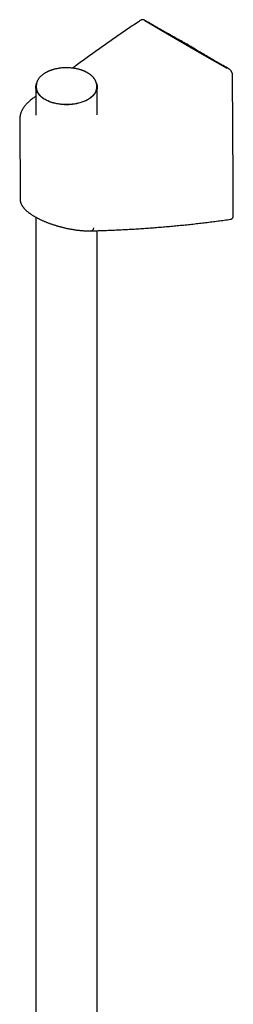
# Model space of a CAD drawing. Header units: millimetres. Extents: x 8 to 641, y 12 to 2274.
# Tile 16 of 32: x 579 to 641, y 760 to 1046. Entities that reach past the tile are written whole.
import ezdxf

# ---------------------------------------------------------------- set-up
doc = ezdxf.new("R2010")
doc.units = ezdxf.units.MM

msp = doc.modelspace()

# ---------------------------------------------------------------- linework, layer by layer
at = {"color": 7, "linetype": 'Continuous', "lineweight": 30}
for p, q in [((622.99, 1040.66), (615.2, 1045.16)), ((627.17, 1038.25), (622.99, 1040.66)), ((631.35, 1035.83), (627.17, 1038.25)), ((639.15, 1031.34), (631.35, 1035.83)), ((583.6, 1026), (583.6, 1017.84)), ((583.72, 1026.44), (583.71, 1026.12)), ((583.74, 1026.44), (583.74, 1026.54)), ((601.3, 1026.12), (601.29, 1026.44)), ((601.4, 1017.93), (601.4, 1026)), ((578.91, 1016.49), (579.01, 993.44)), ((579.02, 993.44), (579.02, 993.44)), ((583.6, 988.15), (583.6, 561.04)), ((640.13, 987.57), (640.14, 987.57)), ((601.4, 561.05), (601.4, 984.24))]:
    msp.add_line(p, q, dxfattribs=at)
at = {"color": 7, "linetype": 'Continuous', "lineweight": 30, "flags": 128}
for points in [[(615.45, 1045.19), (615.26, 1045.3), (615.17, 1045.35)], [(639.68, 1031.2), (639.49, 1031.31), (639.4, 1031.36)], [(601.19, 1027.12), (601.23, 1027.01), (601.29, 1026.82), (601.34, 1026.63), (601.37, 1026.43), (601.39, 1026.24), (601.4, 1026.05), (601.4, 1025.85), (601.38, 1025.66), (601.36, 1025.46), (601.31, 1025.27), (601.26, 1025.08), (601.19, 1024.89), (601.11, 1024.7), (601.02, 1024.51), (600.92, 1024.33), (600.8, 1024.14), (600.68, 1023.96), (600.54, 1023.79), (600.39, 1023.61), (600.23, 1023.44), (600.05, 1023.28), (599.87, 1023.11), (599.67, 1022.95), (599.47, 1022.8), (599.26, 1022.65), (599.03, 1022.5), (598.8, 1022.36), (598.55, 1022.23), (598.3, 1022.1), (598.04, 1021.98), (597.78, 1021.86), (597.5, 1021.75), (597.22, 1021.64), (596.93, 1021.54), (596.63, 1021.45), (596.33, 1021.36), (596.03, 1021.28), (595.71, 1021.21), (595.4, 1021.14), (595.08, 1021.08), (594.75, 1021.03), (594.43, 1020.98), (594.1, 1020.94), (593.76, 1020.91), (593.43, 1020.89), (593.09, 1020.87), (592.76, 1020.86), (592.42, 1020.86), (592.08, 1020.87), (591.75, 1020.88), (591.41, 1020.9), (591.08, 1020.93), (590.75, 1020.96), (590.42, 1021), (590.09, 1021.05), (589.77, 1021.11), (589.45, 1021.17), (589.14, 1021.24), (588.83, 1021.32), (588.52, 1021.4), (588.23, 1021.49), (587.93, 1021.59), (587.65, 1021.69), (587.37, 1021.8), (587.1, 1021.92), (586.83, 1022.04), (586.58, 1022.16), (586.33, 1022.3), (586.09, 1022.43), (585.86, 1022.58), (585.64, 1022.72), (585.43, 1022.88), (585.23, 1023.03), (585.05, 1023.19), (584.87, 1023.36), (584.7, 1023.53), (584.54, 1023.7), (584.4, 1023.88), (584.27, 1024.05), (584.14, 1024.24), (584.03, 1024.42), (583.94, 1024.61), (583.85, 1024.79), (583.78, 1024.98), (583.72, 1025.17), (583.67, 1025.37), (583.64, 1025.56), (583.61, 1025.75), (583.6, 1025.95), (583.61, 1026.14), (583.62, 1026.34), (583.65, 1026.53), (583.69, 1026.72), (583.75, 1026.92), (583.81, 1027.11), (583.85, 1027.19)], [(640.92, 988.64), (640.87, 998.53), (640.72, 1029.42)], [(583.96, 1024.78), (584.05, 1024.59), (584.15, 1024.4), (584.26, 1024.22), (584.38, 1024.04), (584.52, 1023.86), (584.66, 1023.69), (584.82, 1023.52), (584.99, 1023.35), (585.17, 1023.19), (585.36, 1023.03), (585.56, 1022.88), (585.77, 1022.73), (585.99, 1022.58), (586.22, 1022.44), (586.46, 1022.3), (586.71, 1022.17), (586.97, 1022.05), (587.23, 1021.93), (587.5, 1021.82), (587.78, 1021.71), (588.07, 1021.61), (588.36, 1021.52), (588.66, 1021.43), (588.96, 1021.35), (589.27, 1021.27), (589.59, 1021.2), (589.91, 1021.14), (590.23, 1021.09), (590.55, 1021.04), (590.88, 1021), (591.21, 1020.97), (591.54, 1020.95), (591.88, 1020.93), (592.21, 1020.92), (592.55, 1020.92), (592.88, 1020.92), (593.22, 1020.93), (593.55, 1020.95), (593.88, 1020.98), (594.21, 1021.01), (594.54, 1021.06), (594.86, 1021.1), (595.18, 1021.16), (595.5, 1021.22), (595.81, 1021.29), (596.12, 1021.37), (596.43, 1021.45), (596.72, 1021.54), (597.01, 1021.64), (597.3, 1021.74), (597.58, 1021.85), (597.85, 1021.96), (598.11, 1022.08), (598.36, 1022.21), (598.61, 1022.34), (598.84, 1022.48), (599.07, 1022.62), (599.29, 1022.76), (599.5, 1022.92), (599.7, 1023.07), (599.88, 1023.23), (600.06, 1023.4), (600.23, 1023.56), (600.38, 1023.74), (600.53, 1023.91), (600.66, 1024.09), (600.78, 1024.27), (600.89, 1024.45), (600.98, 1024.64), (601.07, 1024.82), (601.14, 1025.01), (601.2, 1025.2), (601.24, 1025.4), (601.28, 1025.59), (601.3, 1025.78), (601.3, 1025.97), (601.3, 1026.12)]]:
    msp.add_lwpolyline(points, dxfattribs=at)
at = {"color": 7, "linetype": 'Continuous', "lineweight": 30}
for centre, radius, start, end in [((586.76, 1026), 3.06, 177.7817, 203.7095), ((599.42, 985.26), 1.08, 278.1714, 348.1551)]:
    msp.add_arc(centre, radius, start, end, dxfattribs=at)
for points, knots in [([(614.08, 1045.38), (613.85, 1045.23), (613.06, 1044.7), (611.71, 1043.79), (610.03, 1042.66), (608.36, 1041.52), (606.7, 1040.37), (605.04, 1039.22), (603.4, 1038.07), (601.76, 1036.91), (600.13, 1035.75), (598.51, 1034.58), (596.9, 1033.41), (595.48, 1032.37), (594.6, 1031.71), (594.24, 1031.45)], [0, 0, 0, 0, 0.0330656, 0.1159552, 0.198845, 0.2817348, 0.3646246, 0.4475142, 0.5304038, 0.6132934, 0.6961828, 0.7790721, 0.8619613, 0.9448504, 1, 1, 1, 1]), ([(615.17, 1045.35), (615.17, 1045.35), (615.13, 1045.37), (615.06, 1045.41), (614.95, 1045.46), (614.83, 1045.49), (614.72, 1045.51), (614.61, 1045.52), (614.51, 1045.52), (614.41, 1045.51), (614.31, 1045.49), (614.22, 1045.45), (614.14, 1045.42), (614.09, 1045.39), (614.08, 1045.37)], [0, 0, 0, 0, 0.005713, 0.111757, 0.216796, 0.310436, 0.411332, 0.510772, 0.597443, 0.681752, 0.772203, 0.861054, 0.949127, 1, 1, 1, 1]), ([(627.49, 1038.39), (627.29, 1038.5), (626.89, 1038.71), (626.32, 1039.03), (625.78, 1039.33), (625.27, 1039.61), (624.8, 1039.88), (624.35, 1040.12), (623.89, 1040.38), (623.41, 1040.65), (622.89, 1040.94), (622.38, 1041.23), (621.97, 1041.46), (621.65, 1041.64), (621.42, 1041.77), (621.19, 1041.9), (620.97, 1042.03), (620.74, 1042.16), (620.49, 1042.3), (620.19, 1042.47), (619.86, 1042.66), (619.49, 1042.87), (619.1, 1043.1), (618.67, 1043.34), (618.21, 1043.6), (617.71, 1043.89), (617.19, 1044.19), (616.64, 1044.5), (616.06, 1044.84), (615.66, 1045.07), (615.45, 1045.19)], [0, 0, 0, 0, 0.050093, 0.097528, 0.1423, 0.184408, 0.22385, 0.260628, 0.294741, 0.338587, 0.381481, 0.423522, 0.464711, 0.483983, 0.503062, 0.521949, 0.540644, 0.559191, 0.578889, 0.604352, 0.632246, 0.662571, 0.695327, 0.731257, 0.769719, 0.810712, 0.854237, 0.900293, 0.948881, 1, 1, 1, 1]), ([(627.49, 1038.38), (627.48, 1038.39), (627.47, 1038.4), (627.42, 1038.4), (627.35, 1038.38), (627.26, 1038.33), (627.2, 1038.28), (627.17, 1038.25)], [0, 0, 0, 0, 0.079632, 0.23022, 0.453482, 0.708067, 1, 1, 1, 1]), ([(639.4, 1031.36), (639.21, 1031.47), (638.83, 1031.69), (638.27, 1032.02), (637.74, 1032.33), (637.23, 1032.62), (636.75, 1032.9), (636.3, 1033.16), (635.88, 1033.4), (635.49, 1033.63), (635.12, 1033.85), (634.77, 1034.05), (634.45, 1034.24), (634.15, 1034.42), (633.87, 1034.58), (633.6, 1034.74), (633.33, 1034.9), (632.91, 1035.15), (632.36, 1035.47), (631.8, 1035.8), (631.38, 1036.05), (631.09, 1036.23), (630.78, 1036.41), (630.43, 1036.62), (630.03, 1036.86), (629.58, 1037.12), (629.1, 1037.41), (628.59, 1037.72), (628.05, 1038.04), (627.68, 1038.27), (627.49, 1038.38)], [0, 0, 0, 0, 0.048985, 0.095762, 0.140332, 0.182694, 0.222848, 0.260136, 0.295294, 0.328324, 0.359223, 0.388559, 0.415677, 0.440579, 0.463509, 0.486236, 0.509109, 0.532128, 0.590189, 0.64916, 0.672576, 0.696588, 0.722362, 0.749955, 0.785178, 0.822981, 0.863363, 0.906327, 0.951872, 1, 1, 1, 1]), ([(601.27, 1026.57), (601.27, 1026.6), (601.26, 1026.7), (601.24, 1026.85), (601.21, 1027.01), (601.18, 1027.15), (601.14, 1027.28), (601.1, 1027.4), (601.06, 1027.51), (601.01, 1027.63), (600.95, 1027.77), (600.87, 1027.92), (600.79, 1028.07), (600.7, 1028.21), (600.62, 1028.33), (600.54, 1028.44), (600.45, 1028.56), (600.35, 1028.68), (600.22, 1028.82), (600.08, 1028.98), (599.93, 1029.12), (599.78, 1029.26), (599.65, 1029.37), (599.52, 1029.47), (599.4, 1029.57), (599.26, 1029.67), (599.09, 1029.79), (598.91, 1029.91), (598.72, 1030.03), (598.51, 1030.15), (598.3, 1030.26), (598.11, 1030.36), (597.92, 1030.45), (597.76, 1030.52), (597.63, 1030.58), (597.54, 1030.62), (597.46, 1030.65), (597.39, 1030.68), (597.32, 1030.71), (597.21, 1030.75), (597.07, 1030.8), (596.91, 1030.86), (596.71, 1030.93), (596.47, 1031), (596.17, 1031.09), (595.81, 1031.18), (595.41, 1031.27), (594.97, 1031.35), (594.49, 1031.43), (593.98, 1031.49), (593.43, 1031.53), (592.89, 1031.56), (592.36, 1031.56), (591.85, 1031.55), (591.35, 1031.52), (590.87, 1031.47), (590.4, 1031.41), (589.95, 1031.34), (589.53, 1031.26), (589.13, 1031.16), (588.82, 1031.08), (588.59, 1031.01), (588.42, 1030.96), (588.25, 1030.91), (588.1, 1030.86), (587.96, 1030.81), (587.84, 1030.76), (587.73, 1030.72), (587.65, 1030.69), (587.59, 1030.66), (587.52, 1030.64), (587.44, 1030.6), (587.33, 1030.56), (587.21, 1030.5), (587.05, 1030.43), (586.87, 1030.34), (586.66, 1030.24), (586.44, 1030.12), (586.22, 1029.99), (586.01, 1029.85), (585.78, 1029.7), (585.55, 1029.53), (585.31, 1029.34), (585.08, 1029.13), (584.87, 1028.93), (584.67, 1028.71), (584.49, 1028.47), (584.31, 1028.21), (584.16, 1027.95), (584.03, 1027.7), (583.93, 1027.46), (583.86, 1027.22), (583.79, 1026.98), (583.75, 1026.75), (583.74, 1026.6), (583.74, 1026.54)], [0, 0, 0, 0, 0.0054966, 0.0165885, 0.0264003, 0.035029, 0.0429485, 0.050229, 0.0569512, 0.0641149, 0.0732082, 0.0832642, 0.0934045, 0.1024362, 0.1103548, 0.1175095, 0.1250043, 0.1337286, 0.1434616, 0.1544444, 0.1666729, 0.176173, 0.1846146, 0.1919994, 0.1988531, 0.2076052, 0.2170315, 0.2271319, 0.2379069, 0.249078, 0.2593751, 0.2698276, 0.2789542, 0.2867573, 0.2922781, 0.2966364, 0.2997539, 0.3025716, 0.3061978, 0.3106342, 0.3169032, 0.3242981, 0.3328155, 0.3424528, 0.3556345, 0.3704601, 0.3869298, 0.4045829, 0.4220275, 0.4434055, 0.4643095, 0.4847393, 0.5046956, 0.5241803, 0.5431975, 0.5617532, 0.5798552, 0.5974953, 0.6146134, 0.6306327, 0.6454033, 0.6531295, 0.6604638, 0.6674057, 0.6739551, 0.6801116, 0.6858748, 0.690822, 0.6943953, 0.6967662, 0.6995312, 0.7033424, 0.7082005, 0.7141064, 0.721061, 0.7302382, 0.7407726, 0.7522492, 0.7639059, 0.775728, 0.7877176, 0.8023289, 0.8171889, 0.8323029, 0.8474667, 0.8618332, 0.878796, 0.8958598, 0.9131827, 0.930732, 0.9449314, 0.9592728, 0.9742155, 0.9902278, 1, 1, 1, 1]), ([(640.72, 1029.42), (640.72, 1029.45), (640.72, 1029.52), (640.7, 1029.64), (640.68, 1029.76), (640.65, 1029.89), (640.61, 1030.02), (640.57, 1030.14), (640.51, 1030.26), (640.45, 1030.38), (640.38, 1030.5), (640.31, 1030.61), (640.22, 1030.72), (640.14, 1030.82), (640.05, 1030.92), (639.95, 1031.01), (639.85, 1031.09), (639.76, 1031.16), (639.7, 1031.19), (639.68, 1031.2)], [0, 0, 0, 0, 0.042371, 0.103954, 0.16573, 0.226689, 0.28864, 0.350115, 0.410655, 0.471343, 0.532533, 0.593662, 0.654297, 0.715432, 0.777484, 0.840056, 0.901849, 0.965046, 1, 1, 1, 1]), ([(601.28, 1026.57), (601.28, 1026.56), (601.29, 1026.52), (601.28, 1026.48), (601.28, 1026.44)], [0, 0, 0, 0, 0.193891, 1, 1, 1, 1]), ([(581.84, 1021.91), (581.8, 1021.87), (581.67, 1021.77), (581.46, 1021.6), (581.23, 1021.38), (581.01, 1021.17), (580.79, 1020.95), (580.59, 1020.72), (580.4, 1020.49), (580.22, 1020.26), (580.05, 1020.02), (579.9, 1019.78), (579.75, 1019.54), (579.62, 1019.3), (579.49, 1019.05), (579.38, 1018.8), (579.28, 1018.55), (579.2, 1018.3), (579.12, 1018.05), (579.06, 1017.79), (579, 1017.54), (578.96, 1017.28), (578.94, 1017.03), (578.92, 1016.77), (578.91, 1016.59), (578.92, 1016.5), (578.92, 1016.49)], [0, 0, 0, 0, 0.025066, 0.071347, 0.117571, 0.16368, 0.209649, 0.255451, 0.301061, 0.346454, 0.391607, 0.436502, 0.481122, 0.525456, 0.569498, 0.613249, 0.656713, 0.699901, 0.74283, 0.785519, 0.827994, 0.870283, 0.912419, 0.954434, 0.996365, 1, 1, 1, 1]), ([(583.6, 1023.31), (583.34, 1023.1), (582.75, 1022.64), (582.17, 1022.17), (581.84, 1021.91)], [0, 0, 0, 0, 0.443368, 1, 1, 1, 1]), ([(579.01, 993.44), (579.01, 993.44), (579.01, 993.38), (579.02, 993.25), (579.04, 993.07), (579.07, 992.88), (579.11, 992.69), (579.16, 992.5), (579.22, 992.31), (579.29, 992.12), (579.38, 991.93), (579.48, 991.74), (579.59, 991.54), (579.71, 991.35), (579.85, 991.15), (580, 990.96), (580.16, 990.76), (580.33, 990.57), (580.52, 990.38), (580.72, 990.18), (580.92, 990), (581.13, 989.81), (581.35, 989.63), (581.57, 989.46), (581.81, 989.28), (582.05, 989.11), (582.3, 988.94), (582.56, 988.77), (582.83, 988.6), (583.1, 988.44), (583.38, 988.28), (583.66, 988.12), (583.95, 987.96), (584.24, 987.81), (584.54, 987.66), (584.85, 987.51), (585.16, 987.36), (585.48, 987.21), (585.81, 987.07), (586.14, 986.93), (586.47, 986.79), (586.81, 986.66), (587.15, 986.53), (587.5, 986.4), (587.85, 986.27), (588.2, 986.15), (588.55, 986.03), (588.91, 985.91), (589.28, 985.8), (589.64, 985.69), (590.01, 985.58), (590.38, 985.47), (590.75, 985.37), (591.13, 985.28), (591.5, 985.18), (591.87, 985.09), (592.25, 985.01), (592.62, 984.92), (593, 984.85), (593.38, 984.77), (593.75, 984.7), (594.13, 984.64), (594.5, 984.57), (594.88, 984.52), (595.25, 984.46), (595.62, 984.41), (595.99, 984.37), (596.35, 984.33), (596.71, 984.3), (597.07, 984.27), (597.43, 984.24), (597.78, 984.22), (598.13, 984.2), (598.47, 984.19), (598.81, 984.19), (599.15, 984.19), (599.4, 984.19), (599.54, 984.19), (599.57, 984.19)], [0, 0, 0, 0, 0.000234, 0.011015, 0.021945, 0.033056, 0.04438, 0.05595, 0.067792, 0.079929, 0.092376, 0.105136, 0.118198, 0.131534, 0.145096, 0.15883, 0.172692, 0.18711, 0.201602, 0.21601, 0.230253, 0.244283, 0.258066, 0.271575, 0.285518, 0.299288, 0.312979, 0.326599, 0.340158, 0.353662, 0.367112, 0.380531, 0.393788, 0.407006, 0.420203, 0.433399, 0.446609, 0.459849, 0.473149, 0.48622, 0.499421, 0.512657, 0.52591, 0.539163, 0.552389, 0.565571, 0.578731, 0.591972, 0.605299, 0.618691, 0.632127, 0.645582, 0.65903, 0.672434, 0.685847, 0.699427, 0.713021, 0.726644, 0.740315, 0.75405, 0.767866, 0.781732, 0.795643, 0.809588, 0.823572, 0.837599, 0.851674, 0.8658, 0.879981, 0.894221, 0.908524, 0.922893, 0.937331, 0.951841, 0.966428, 0.981094, 0.995744, 1, 1, 1, 1]), ([(599.57, 984.19), (599.8, 984.2), (600.67, 984.22), (602.17, 984.27), (604.08, 984.33), (605.98, 984.41), (607.87, 984.5), (609.76, 984.59), (611.64, 984.7), (613.52, 984.81), (615.4, 984.94), (617.26, 985.07), (619.12, 985.22), (620.98, 985.37), (622.83, 985.53), (624.67, 985.71), (626.51, 985.89), (628.35, 986.08), (630.17, 986.28), (631.99, 986.49), (633.8, 986.71), (635.61, 986.94), (637.41, 987.18), (638.91, 987.39), (639.82, 987.52), (640.13, 987.56)], [0, 0, 0, 0, 0.0163349, 0.0624414, 0.1084888, 0.1544573, 0.2003333, 0.2462017, 0.2920725, 0.3379074, 0.3837077, 0.4294748, 0.47521, 0.5209144, 0.5665893, 0.6123393, 0.6580335, 0.7036734, 0.7492605, 0.7947963, 0.8402823, 0.8857202, 0.9311114, 0.9764574, 1, 1, 1, 1]), ([(640.14, 987.57), (640.15, 987.57), (640.21, 987.58), (640.29, 987.6), (640.39, 987.64), (640.47, 987.69), (640.55, 987.75), (640.62, 987.81), (640.69, 987.88), (640.75, 987.96), (640.8, 988.05), (640.84, 988.15), (640.87, 988.25), (640.9, 988.36), (640.91, 988.47), (640.92, 988.57), (640.92, 988.63), (640.92, 988.64)], [0, 0, 0, 0, 0.039125, 0.11055, 0.180257, 0.248493, 0.315316, 0.377881, 0.445329, 0.51364, 0.583462, 0.655336, 0.72972, 0.806892, 0.886829, 0.969135, 1, 1, 1, 1])]:
    msp.add_open_spline(points, degree=3, knots=knots, dxfattribs=at)

doc.saveas('drawing.dxf')
